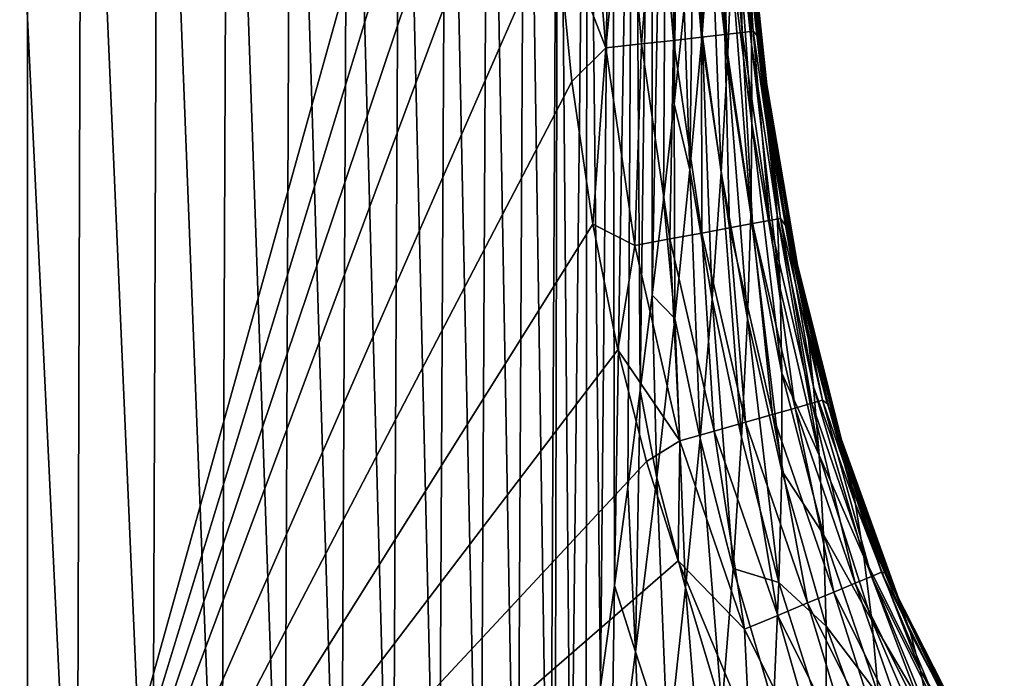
# Model space of a CAD drawing. Header units: metres. Extents: x -82 to 113, y -109 to 109.
# Tile 140 of 256: x 3.84 to 9.03, y 27.56 to 31.03. Entities that reach past the tile are written whole.
import ezdxf

# ---------------------------------------------------------------- set-up
doc = ezdxf.new("R2010")
doc.units = ezdxf.units.M
doc.layers.add('solid_20_382_013_XXX', color=7, linetype='CONTINUOUS')

msp = doc.modelspace()

# ---------------------------------------------------------------- linework, layer by layer
at = {"layer": 'solid_20_382_013_XXX'}
for points in [[(-0.006124, 25.504524, -23.097733), (3.885425, 37.782703, -23.08301), (-4.679865, 36.225193, -23.07823)], [(-0.006124, 25.504524, -23.097733), (2.795339, 25.35104, -23.102528), (3.885425, 37.782703, -23.08301)], [(2.795339, 25.35104, -23.102528), (3.88515, 25.207615, -23.105017), (3.885425, 37.782703, -23.08301)], [(3.885425, 37.782703, -23.08301), (3.88515, 25.207615, -23.105017), (6.5867, 34.90036, -23.09642)], [(3.88515, 25.207615, -23.105017), (6.587872, 34.05262, -23.098219), (6.5867, 34.90036, -23.09642)], [(4.144843, 25.614161, -60.748058), (3.710224, 25.614161, -60.924236), (3.73423, 34.15506, -60.65937)], [(4.144843, 25.614161, -60.748058), (3.73423, 34.15506, -60.65937), (4.172615, 34.15506, -60.46339)], [(4.542747, 25.614161, -60.537346), (4.144843, 25.614161, -60.748058), (4.172615, 34.15506, -60.46339)], [(4.542747, 25.614161, -60.537346), (4.172615, 34.15506, -60.46339), (4.574243, 34.15506, -60.230972)], [(4.905988, 25.614161, -60.28838), (4.542747, 25.614161, -60.537346), (4.574243, 34.15506, -60.230972)], [(4.905988, 25.614161, -60.28838), (4.574243, 34.15506, -60.230972), (4.940951, 34.15506, -59.958431)], [(5.23657, 25.614161, -59.997303), (4.905988, 25.614161, -60.28838), (4.940951, 34.15506, -59.958431)], [(5.23657, 25.614161, -59.997303), (4.940951, 34.15506, -59.958431), (5.274556, 34.15506, -59.641834)], [(5.536341, 25.614161, -59.65971), (5.23657, 25.614161, -59.997303), (5.274556, 34.15506, -59.641834)], [(5.536341, 25.614161, -59.65971), (5.274556, 34.15506, -59.641834), (5.57684, 34.15506, -59.276821)], [(5.807107, 25.614161, -59.271069), (5.536341, 25.614161, -59.65971), (5.57684, 34.15506, -59.276821)], [(5.807107, 25.614161, -59.271069), (5.57684, 34.15506, -59.276821), (5.849581, 34.15506, -58.858978)], [(6.050679, 25.614161, -58.826847), (5.807107, 25.614161, -59.271069), (5.849581, 34.15506, -58.858978)], [(6.050679, 25.614161, -58.826847), (5.849581, 34.15506, -58.858978), (6.094555, 34.15506, -58.383892)], [(6.268863, 25.614161, -58.32251), (6.050679, 25.614161, -58.826847), (6.094555, 34.15506, -58.383892)], [(6.268863, 25.614161, -58.32251), (6.094555, 34.15506, -58.383892), (6.313541, 34.15506, -57.847157)], [(6.46347, 25.614161, -57.753525), (6.268863, 25.614161, -58.32251), (6.313541, 34.15506, -57.847157)], [(6.46347, 25.614161, -57.753525), (6.313541, 34.15506, -57.847157), (6.508314, 34.15506, -57.24435)], [(6.636079, 25.618275, -57.1157), (6.46347, 25.614161, -57.753525), (6.508314, 34.15506, -57.24435)], [(6.636079, 25.618275, -57.1157), (6.508314, 34.15506, -57.24435), (6.680565, 34.15506, -56.570881)], [(6.661787, 25.801384, -57.000156), (6.636079, 25.618275, -57.1157), (6.680565, 34.15506, -56.570881)], [(6.746239, 26.400005, -56.589596), (6.661787, 25.801384, -57.000156), (6.680565, 34.15506, -56.570881)], [(6.746239, 26.400005, -56.589596), (6.680565, 34.15506, -56.570881), (6.831894, 34.15506, -55.821972)], [(6.826783, 26.970623, -56.146313), (6.746239, 26.400005, -56.589596), (6.831894, 34.15506, -55.821972)], [(6.903589, 27.519598, -55.66563), (6.826783, 26.970623, -56.146313), (6.831894, 34.15506, -55.821972)], [(6.903589, 27.519598, -55.66563), (6.831894, 34.15506, -55.821972), (6.963897, 34.15506, -54.992825)], [(6.976722, 28.051819, -55.142506), (6.903589, 27.519598, -55.66563), (6.963897, 34.15506, -54.992825)], [(6.976722, 28.051819, -55.142506), (6.963897, 34.15506, -54.992825), (7.078171, 34.15506, -54.078648)], [(7.046142, 28.570446, -54.571701), (6.976722, 28.051819, -55.142506), (7.078171, 34.15506, -54.078648)], [(7.111983, 29.078094, -53.94532), (7.046142, 28.570446, -54.571701), (7.078171, 34.15506, -54.078648)], [(7.111983, 29.078094, -53.94532), (7.078171, 34.15506, -54.078648), (7.17631, 34.15506, -53.074654)], [(7.174659, 29.579849, -53.24976), (7.111983, 29.078094, -53.94532), (7.17631, 34.15506, -53.074654)], [(7.174659, 29.579849, -53.24976), (7.17631, 34.15506, -53.074654), (7.259895, 34.15506, -51.976044)], [(7.234523, 30.082504, -52.466282), (7.174659, 29.579849, -53.24976), (7.259895, 34.15506, -51.976044)], [(7.291135, 30.588383, -51.580013), (7.234523, 30.082504, -52.466282), (7.259895, 34.15506, -51.976044)], [(7.291135, 30.588383, -51.580013), (7.259895, 34.15506, -51.976044), (7.330337, 34.15506, -50.778004)], [(7.343245, 31.091337, -50.588528), (7.291135, 30.588383, -51.580013), (7.330337, 34.15506, -50.778004)], [(3.88515, 25.207615, -23.105017), (6.595868, 33.263054, -23.099834), (6.587872, 34.05262, -23.098219)], [(3.88515, 25.207615, -23.105017), (6.614882, 32.53772, -23.10129), (6.595868, 33.263054, -23.099834)], [(3.88515, 25.207615, -23.105017), (6.667958, 31.561338, -23.103231), (6.614882, 32.53772, -23.10129)], [(7.606771, 31.779543, -43.032406), (7.613354, 32.157627, -40.758755), (7.698572, 30.900595, -42.770943)], [(7.613354, 32.157627, -40.758755), (7.691919, 31.248657, -40.526772), (7.698572, 30.900595, -42.770943)], [(7.486337, 31.585121, -47.327221), (7.521873, 32.138874, -45.395931), (7.571618, 30.815737, -47.028908)], [(7.521873, 32.138874, -45.395931), (7.59341, 31.330063, -45.121601), (7.571618, 30.815737, -47.028908)], [(7.437997, 30.954847, -49.102314), (7.390022, 31.584181, -49.48962), (7.430665, 32.054329, -48.293114)], [(7.437997, 30.954847, -49.102314), (7.430665, 32.054329, -48.293114), (7.486337, 31.585121, -47.327221)], [(7.20254, 31.939682, -23.27286), (7.03226, 31.929335, -23.180534), (7.118239, 30.902758, -23.182634)], [(7.287749, 30.92178, -23.274979), (7.20254, 31.939682, -23.27286), (7.118239, 30.902758, -23.182634)], [(7.350839, 31.948776, -23.395315), (7.20254, 31.939682, -23.27286), (7.287749, 30.92178, -23.274979)], [(7.435369, 30.938429, -23.397463), (7.350839, 31.948776, -23.395315), (7.287749, 30.92178, -23.274979)], [(7.473111, 31.956369, -23.543831), (7.350839, 31.948776, -23.395315), (7.435369, 30.938429, -23.397463)], [(7.557067, 30.952251, -23.546013), (7.473111, 31.956369, -23.543831), (7.435369, 30.938429, -23.397463)], [(7.565309, 31.962212, -23.714342), (7.473111, 31.956369, -23.543831), (7.557067, 30.952251, -23.546013)], [(7.648814, 30.96279, -23.716562), (7.565309, 31.962212, -23.714342), (7.557067, 30.952251, -23.546013)], [(7.648814, 30.96279, -23.716562), (7.623383, 31.966051, -23.902781), (7.565309, 31.962212, -23.714342)], [(7.623383, 31.966051, -23.902781), (7.706578, 30.969587, -23.905039), (7.646765, 31.909958, -24.102987)], [(7.648814, 30.96279, -23.716562), (7.706578, 30.969587, -23.905039), (7.623383, 31.966051, -23.902781)], [(7.643699, 31.964266, -27.240259), (7.72687, 30.968643, -27.187962), (7.734638, 30.934038, -30.100981)], [(7.643699, 31.964266, -27.240259), (7.646765, 31.909958, -24.102987), (7.72687, 30.968643, -27.187962)], [(7.648744, 31.92428, -30.197702), (7.643699, 31.964266, -27.240259), (7.734638, 30.934038, -30.100981)], [(6.930867, 30.881823, -23.1245), (6.844049, 31.917986, -23.12241), (6.667958, 31.561338, -23.103231)], [(7.03226, 31.929335, -23.180534), (6.844049, 31.917986, -23.12241), (6.930867, 30.881823, -23.1245)], [(7.118239, 30.902758, -23.182634), (7.03226, 31.929335, -23.180534), (6.930867, 30.881823, -23.1245)], [(7.646765, 31.909958, -24.102987), (7.729578, 30.94327, -24.105225), (7.72687, 30.968643, -27.187962)], [(7.706578, 30.969587, -23.905039), (7.729578, 30.94327, -24.105225), (7.646765, 31.909958, -24.102987)], [(7.648744, 31.92428, -30.197702), (7.734638, 30.934038, -30.100981), (7.749075, 30.866327, -32.828735)], [(7.657807, 31.847128, -32.963036), (7.648744, 31.92428, -30.197702), (7.749075, 30.866327, -32.828735)], [(7.657807, 31.847128, -32.963036), (7.749075, 30.866327, -32.828735), (7.76844, 30.751392, -35.414799)], [(7.669351, 31.718296, -35.585091), (7.657807, 31.847128, -32.963036), (7.76844, 30.751392, -35.414799)], [(7.59341, 31.330063, -45.121601), (7.606771, 31.779543, -43.032406), (7.699772, 30.484417, -44.834679)], [(7.606771, 31.779543, -43.032406), (7.698572, 30.900595, -42.770943), (7.699772, 30.484417, -44.834679)], [(7.669351, 31.718296, -35.585091), (7.76844, 30.751392, -35.414799), (7.790504, 30.572643, -37.90929)], [(7.681452, 31.520912, -38.116043), (7.669351, 31.718296, -35.585091), (7.790504, 30.572643, -37.90929)], [(7.373976, 30.241081, -50.743584), (7.343245, 31.091337, -50.588528), (7.390022, 31.584181, -49.48962)], [(7.373976, 30.241081, -50.743584), (7.390022, 31.584181, -49.48962), (7.437997, 30.954847, -49.102314)], [(7.437997, 30.954847, -49.102314), (7.486337, 31.585121, -47.327221), (7.538102, 30.227829, -48.782215)], [(7.486337, 31.585121, -47.327221), (7.571618, 30.815737, -47.028908), (7.538102, 30.227829, -48.782215)], [(3.88515, 25.207615, -23.105017), (6.751319, 30.705683, -23.104956), (6.667958, 31.561338, -23.103231)], [(6.930867, 30.881823, -23.1245), (6.667958, 31.561338, -23.103231), (6.751319, 30.705683, -23.104956)], [(7.681452, 31.520912, -38.116043), (7.790504, 30.572643, -37.90929), (7.812802, 30.323431, -40.286186)], [(7.691919, 31.248657, -40.526772), (7.681452, 31.520912, -38.116043), (7.812802, 30.323431, -40.286186)], [(7.571618, 30.815737, -47.028908), (7.59341, 31.330063, -45.121601), (7.693608, 30.006071, -46.720177)], [(7.59341, 31.330063, -45.121601), (7.699772, 30.484417, -44.834679), (7.693608, 30.006071, -46.720177)], [(7.691919, 31.248657, -40.526772), (7.812802, 30.323431, -40.286186), (7.83284, 30.002323, -42.501633)], [(7.698572, 30.900595, -42.770943), (7.691919, 31.248657, -40.526772), (7.83284, 30.002323, -42.501633)], [(7.373976, 30.241081, -50.743584), (7.291135, 30.588383, -51.580013), (7.343245, 31.091337, -50.588528)], [(7.373976, 30.241081, -50.743584), (7.437997, 30.954847, -49.102314), (7.49, 29.559677, -50.403454)], [(7.557067, 30.952251, -23.546013), (7.435369, 30.938429, -23.397463), (7.582287, 29.934437, -23.399731)], [(7.437997, 30.954847, -49.102314), (7.538102, 30.227829, -48.782215), (7.49, 29.559677, -50.403454)], [(7.648814, 30.96279, -23.716562), (7.557067, 30.952251, -23.546013), (7.702694, 29.956905, -23.54833)], [(7.702694, 29.956905, -23.54833), (7.557067, 30.952251, -23.546013), (7.582287, 29.934437, -23.399731)], [(7.793441, 29.973965, -23.718935), (7.706578, 30.969587, -23.905039), (7.648814, 30.96279, -23.716562)], [(7.793441, 29.973965, -23.718935), (7.648814, 30.96279, -23.716562), (7.702694, 29.956905, -23.54833)], [(7.706578, 30.969587, -23.905039), (7.850538, 29.984873, -23.907469), (7.729578, 30.94327, -24.105225)], [(7.793441, 29.973965, -23.718935), (7.850538, 29.984873, -23.907469), (7.706578, 30.969587, -23.905039)], [(7.72687, 30.968643, -27.187962), (7.870786, 29.983126, -27.133163), (7.881096, 29.951639, -29.99988)], [(7.72687, 30.968643, -27.187962), (7.729578, 30.94327, -24.105225), (7.870786, 29.983126, -27.133163)], [(7.734638, 30.934038, -30.100981), (7.72687, 30.968643, -27.187962), (7.881096, 29.951639, -29.99988)], [(7.118239, 30.902758, -23.182634), (6.930867, 30.881823, -23.1245), (7.083008, 29.842001, -23.126686)], [(7.268454, 29.876242, -23.184834), (7.118239, 30.902758, -23.182634), (7.083008, 29.842001, -23.126686)], [(7.287749, 30.92178, -23.274979), (7.118239, 30.902758, -23.182634), (7.268454, 29.876242, -23.184834)], [(7.43621, 29.907301, -23.277206), (7.287749, 30.92178, -23.274979), (7.268454, 29.876242, -23.184834)], [(7.435369, 30.938429, -23.397463), (7.287749, 30.92178, -23.274979), (7.43621, 29.907301, -23.277206)], [(7.582287, 29.934437, -23.399731), (7.435369, 30.938429, -23.397463), (7.43621, 29.907301, -23.277206)], [(7.698572, 30.900595, -42.770943), (7.83284, 30.002323, -42.501633), (7.848657, 29.616171, -44.54179)], [(7.699772, 30.484417, -44.834679), (7.698572, 30.900595, -42.770943), (7.848657, 29.616171, -44.54179)], [(7.729578, 30.94327, -24.105225), (7.752987, 30.747355, -24.1057), (7.870786, 29.983126, -27.133163)], [(7.850538, 29.984873, -23.907469), (7.752987, 30.747355, -24.1057), (7.729578, 30.94327, -24.105225)], [(7.734638, 30.934038, -30.100981), (7.881096, 29.951639, -29.99988), (7.900611, 29.890839, -32.689098)], [(7.749075, 30.866327, -32.828735), (7.734638, 30.934038, -30.100981), (7.900611, 29.890839, -32.689098)], [(6.930867, 30.881823, -23.1245), (6.751319, 30.705683, -23.104956), (6.861713, 29.954512, -23.106518)], [(7.083008, 29.842001, -23.126686), (6.930867, 30.881823, -23.1245), (6.861713, 29.954512, -23.106518)], [(7.749075, 30.866327, -32.828735), (7.900611, 29.890839, -32.689098), (7.92739, 29.787048, -35.238873)], [(7.76844, 30.751392, -35.414799), (7.749075, 30.866327, -32.828735), (7.92739, 29.787048, -35.238873)], [(7.538102, 30.227829, -48.782215), (7.571618, 30.815737, -47.028908), (7.676575, 29.456905, -48.45443)], [(7.571618, 30.815737, -47.028908), (7.693608, 30.006071, -46.720177), (7.676575, 29.456905, -48.45443)], [(7.752987, 30.747355, -24.1057), (7.878029, 29.945892, -24.107759), (7.870786, 29.983126, -27.133163)], [(7.850538, 29.984873, -23.907469), (7.878029, 29.945892, -24.107759), (7.752987, 30.747355, -24.1057)], [(7.76844, 30.751392, -35.414799), (7.92739, 29.787048, -35.238873), (7.958884, 29.624075, -37.69685)], [(7.790504, 30.572643, -37.90929), (7.76844, 30.751392, -35.414799), (7.958884, 29.624075, -37.69685)], [(3.88515, 25.207615, -23.105017), (6.861713, 29.954512, -23.106518), (6.751319, 30.705683, -23.104956)], [(7.294312, 29.458387, -52.226494), (7.234523, 30.082504, -52.466282), (7.291135, 30.588383, -51.580013)], [(7.294312, 29.458387, -52.226494), (7.291135, 30.588383, -51.580013), (7.373976, 30.241081, -50.743584)], [(7.790504, 30.572643, -37.90929), (7.958884, 29.624075, -37.69685), (7.992333, 29.394979, -40.040272)], [(7.812802, 30.323431, -40.286186), (7.790504, 30.572643, -37.90929), (7.992333, 29.394979, -40.040272)], [(7.693608, 30.006071, -46.720177), (7.699772, 30.484417, -44.834679), (7.857985, 29.170202, -46.408386)], [(7.699772, 30.484417, -44.834679), (7.848657, 29.616171, -44.54179), (7.857985, 29.170202, -46.408386)], [(7.812802, 30.323431, -40.286186), (7.992333, 29.394979, -40.040272), (8.024899, 29.097784, -42.22818)], [(7.83284, 30.002323, -42.501633), (7.812802, 30.323431, -40.286186), (8.024899, 29.097784, -42.22818)], [(7.294312, 29.458387, -52.226494), (7.373976, 30.241081, -50.743584), (7.427342, 28.826132, -51.868217)], [(7.373976, 30.241081, -50.743584), (7.49, 29.559677, -50.403454), (7.427342, 28.826132, -51.868217)], [(7.49, 29.559677, -50.403454), (7.538102, 30.227829, -48.782215), (7.64566, 28.83061, -50.058521)], [(7.538102, 30.227829, -48.782215), (7.676575, 29.456905, -48.45443), (7.64566, 28.83061, -50.058521)], [(7.294312, 29.458387, -52.226494), (7.174659, 29.579849, -53.24976), (7.234523, 30.082504, -52.466282)], [(7.676575, 29.456905, -48.45443), (7.693608, 30.006071, -46.720177), (7.856991, 28.655937, -48.12701)], [(7.693608, 30.006071, -46.720177), (7.857985, 29.170202, -46.408386), (7.856991, 28.655937, -48.12701)], [(7.793441, 29.973965, -23.718935), (7.702694, 29.956905, -23.54833), (7.927081, 28.986061, -23.550844)], [(8.015874, 29.011576, -23.721523), (7.850538, 29.984873, -23.907469), (7.793441, 29.973965, -23.718935)], [(8.015874, 29.011576, -23.721523), (7.793441, 29.973965, -23.718935), (7.927081, 28.986061, -23.550844)], [(7.83284, 30.002323, -42.501633), (8.024899, 29.097784, -42.22818), (8.054244, 28.738348, -44.246941)], [(7.848657, 29.616171, -44.54179), (7.83284, 30.002323, -42.501633), (8.054244, 28.738348, -44.246941)], [(7.850538, 29.984873, -23.907469), (8.071693, 29.027807, -23.910135), (7.878029, 29.945892, -24.107759)], [(8.015874, 29.011576, -23.721523), (8.071693, 29.027807, -23.910135), (7.850538, 29.984873, -23.907469)], [(7.870786, 29.983126, -27.133163), (8.092156, 29.024067, -27.076571), (8.104965, 28.99369, -29.895599)], [(7.870786, 29.983126, -27.133163), (7.878029, 29.945892, -24.107759), (8.092156, 29.024067, -27.076571)], [(7.881096, 29.951639, -29.99988), (7.870786, 29.983126, -27.133163), (8.104965, 28.99369, -29.895599)], [(3.88515, 25.207615, -23.105017), (6.994559, 29.292158, -23.107956), (6.861713, 29.954512, -23.106518)], [(7.083008, 29.842001, -23.126686), (6.861713, 29.954512, -23.106518), (6.994559, 29.292158, -23.107956)], [(7.582287, 29.934437, -23.399731), (7.43621, 29.907301, -23.277206), (7.666205, 28.911646, -23.279598)], [(7.702694, 29.956905, -23.54833), (7.582287, 29.934437, -23.399731), (7.809221, 28.952379, -23.402176)], [(7.809221, 28.952379, -23.402176), (7.582287, 29.934437, -23.399731), (7.666205, 28.911646, -23.279598)], [(7.927081, 28.986061, -23.550844), (7.702694, 29.956905, -23.54833), (7.809221, 28.952379, -23.402176)], [(7.878029, 29.945892, -24.107759), (7.996094, 29.395189, -24.109303), (8.092156, 29.024067, -27.076571)], [(8.071693, 29.027807, -23.910135), (7.996094, 29.395189, -24.109303), (7.878029, 29.945892, -24.107759)], [(7.881096, 29.951639, -29.99988), (8.104965, 28.99369, -29.895599), (8.129215, 28.93746, -32.5457)], [(7.900611, 29.890839, -32.689098), (7.881096, 29.951639, -29.99988), (8.129215, 28.93746, -32.5457)], [(7.268454, 29.876242, -23.184834), (7.083008, 29.842001, -23.126686), (7.320336, 28.813482, -23.129023)], [(7.43621, 29.907301, -23.277206), (7.268454, 29.876242, -23.184834), (7.50194, 28.864975, -23.187187)], [(7.50194, 28.864975, -23.187187), (7.268454, 29.876242, -23.184834), (7.320336, 28.813482, -23.129023)], [(7.666205, 28.911646, -23.279598), (7.43621, 29.907301, -23.277206), (7.50194, 28.864975, -23.187187)], [(7.900611, 29.890839, -32.689098), (8.129215, 28.93746, -32.5457), (8.162784, 28.842165, -35.059212)], [(7.92739, 29.787048, -35.238873), (7.900611, 29.890839, -32.689098), (8.162784, 28.842165, -35.059212)], [(7.320336, 28.813482, -23.129023), (7.083008, 29.842001, -23.126686), (6.994559, 29.292158, -23.107956)], [(7.92739, 29.787048, -35.238873), (8.162784, 28.842165, -35.059212), (8.202799, 28.69212, -37.48098)], [(7.958884, 29.624075, -37.69685), (7.92739, 29.787048, -35.238873), (8.202799, 28.69212, -37.48098)], [(7.857985, 29.170202, -46.408386), (7.848657, 29.616171, -44.54179), (8.054244, 28.738348, -44.246941)], [(7.958884, 29.624075, -37.69685), (8.202799, 28.69212, -37.48098), (8.246202, 28.480129, -39.791615)], [(7.992333, 29.394979, -40.040272), (7.958884, 29.624075, -37.69685), (8.246202, 28.480129, -39.791615)], [(7.199251, 28.618849, -53.527073), (7.111983, 29.078094, -53.94532), (7.174659, 29.579849, -53.24976)], [(7.199251, 28.618849, -53.527073), (7.174659, 29.579849, -53.24976), (7.294312, 29.458387, -52.226494)], [(7.427342, 28.826132, -51.868217), (7.49, 29.559677, -50.403454), (7.60069, 28.142134, -51.508453)], [(7.49, 29.559677, -50.403454), (7.64566, 28.83061, -50.058521), (7.60069, 28.142134, -51.508453)], [(7.199251, 28.618849, -53.527073), (7.294312, 29.458387, -52.226494), (7.350364, 28.039354, -53.153042)], [(7.294312, 29.458387, -52.226494), (7.427342, 28.826132, -51.868217), (7.350364, 28.039354, -53.153042)], [(7.64566, 28.83061, -50.058521), (7.676575, 29.456905, -48.45443), (7.842391, 28.067463, -49.717525)], [(7.676575, 29.456905, -48.45443), (7.856991, 28.655937, -48.12701), (7.842391, 28.067463, -49.717525)], [(8.024899, 29.097784, -42.22818), (7.992333, 29.394979, -40.040272), (8.246202, 28.480129, -39.791615)], [(7.996094, 29.395189, -24.109303), (8.09794, 29.0079, -24.11047), (8.092156, 29.024067, -27.076571)], [(8.071693, 29.027807, -23.910135), (8.09794, 29.0079, -24.11047), (7.996094, 29.395189, -24.109303)], [(3.88515, 25.207615, -23.105017), (7.145717, 28.70579, -23.109304), (6.994559, 29.292158, -23.107956)], [(7.320336, 28.813482, -23.129023), (6.994559, 29.292158, -23.107956), (7.145717, 28.70579, -23.109304)], [(7.856991, 28.655937, -48.12701), (7.857985, 29.170202, -46.408386), (8.077681, 28.321085, -46.097736)], [(7.857985, 29.170202, -46.408386), (8.054244, 28.738348, -44.246941), (8.077681, 28.321085, -46.097736)], [(8.024899, 29.097784, -42.22818), (8.246202, 28.480129, -39.791615), (8.289791, 28.203632, -41.953388)], [(8.054244, 28.738348, -44.246941), (8.024899, 29.097784, -42.22818), (8.289791, 28.203632, -41.953388)], [(7.086899, 27.703152, -54.670498), (7.046142, 28.570446, -54.571701), (7.111983, 29.078094, -53.94532)], [(7.086899, 27.703152, -54.670498), (7.111983, 29.078094, -53.94532), (7.199251, 28.618849, -53.527073)], [(7.927081, 28.986061, -23.550844), (7.809221, 28.952379, -23.402176), (8.130859, 28.017704, -23.404856)], [(8.015874, 29.011576, -23.721523), (7.927081, 28.986061, -23.550844), (8.243967, 28.064917, -23.55361)], [(8.243967, 28.064917, -23.55361), (7.927081, 28.986061, -23.550844), (8.130859, 28.017704, -23.404856)], [(8.329137, 28.100628, -23.724382), (8.071693, 29.027807, -23.910135), (8.015874, 29.011576, -23.721523)], [(8.329137, 28.100628, -23.724382), (8.015874, 29.011576, -23.721523), (8.243967, 28.064917, -23.55361)], [(8.071693, 29.027807, -23.910135), (8.382615, 28.123274, -23.913094), (8.09794, 29.0079, -24.11047)], [(8.329137, 28.100628, -23.724382), (8.382615, 28.123274, -23.913094), (8.071693, 29.027807, -23.910135)], [(8.092156, 29.024067, -27.076571), (8.403898, 28.116829, -27.018856), (8.419501, 28.085833, -29.789242)], [(8.092156, 29.024067, -27.076571), (8.09794, 29.0079, -24.11047), (8.403898, 28.116829, -27.018856)], [(8.104965, 28.99369, -29.895599), (8.092156, 29.024067, -27.076571), (8.419501, 28.085833, -29.789242)], [(8.09794, 29.0079, -24.11047), (8.312284, 28.355373, -24.112633), (8.403898, 28.116829, -27.018856)], [(8.382615, 28.123274, -23.913094), (8.312284, 28.355373, -24.112633), (8.09794, 29.0079, -24.11047)], [(8.104965, 28.99369, -29.895599), (8.419501, 28.085833, -29.789242), (8.448355, 28.031956, -32.399906)], [(8.129215, 28.93746, -32.5457), (8.104965, 28.99369, -29.895599), (8.448355, 28.031956, -32.399906)], [(7.809221, 28.952379, -23.402176), (7.666205, 28.911646, -23.279598), (7.99357, 27.960556, -23.282207)], [(8.130859, 28.017704, -23.404856), (7.809221, 28.952379, -23.402176), (7.99357, 27.960556, -23.282207)], [(8.129215, 28.93746, -32.5457), (8.448355, 28.031956, -32.399906), (8.488176, 27.942492, -34.877373)], [(8.162784, 28.842165, -35.059212), (8.129215, 28.93746, -32.5457), (8.488176, 27.942492, -34.877373)], [(7.666205, 28.911646, -23.279598), (7.50194, 28.864975, -23.187187), (7.835852, 27.895035, -23.189749)], [(7.99357, 27.960556, -23.282207), (7.666205, 28.911646, -23.279598), (7.835852, 27.895035, -23.189749)], [(7.50194, 28.864975, -23.187187), (7.320336, 28.813482, -23.129023), (7.661461, 27.822706, -23.131563)], [(7.350364, 28.039354, -53.153042), (7.427342, 28.826132, -51.868217), (7.541708, 27.403595, -52.781342)], [(7.427342, 28.826132, -51.868217), (7.60069, 28.142134, -51.508453), (7.541708, 27.403595, -52.781342)], [(7.835852, 27.895035, -23.189749), (7.50194, 28.864975, -23.187187), (7.661461, 27.822706, -23.131563)], [(7.60069, 28.142134, -51.508453), (7.64566, 28.83061, -50.058521), (7.842391, 28.067463, -49.717525)], [(8.162784, 28.842165, -35.059212), (8.488176, 27.942492, -34.877373), (8.535778, 27.802349, -37.263424)], [(8.202799, 28.69212, -37.48098), (8.162784, 28.842165, -35.059212), (8.535778, 27.802349, -37.263424)], [(7.320336, 28.813482, -23.129023), (7.145717, 28.70579, -23.109304), (7.312427, 28.182375, -23.110588)], [(7.661461, 27.822706, -23.131563), (7.320336, 28.813482, -23.129023), (7.312427, 28.182375, -23.110588)], [(8.054244, 28.738348, -44.246941), (8.289791, 28.203632, -41.953388), (8.330823, 27.867373, -43.953011)], [(8.077681, 28.321085, -46.097736), (8.054244, 28.738348, -44.246941), (8.330823, 27.867373, -43.953011)], [(3.88515, 25.207615, -23.105017), (7.312427, 28.182375, -23.110588), (7.145717, 28.70579, -23.109304)], [(8.246202, 28.480129, -39.791615), (8.202799, 28.69212, -37.48098), (8.535778, 27.802349, -37.263424)], [(7.086899, 27.703152, -54.670498), (7.199251, 28.618849, -53.527073), (7.256889, 27.179203, -54.285275)], [(7.199251, 28.618849, -53.527073), (7.350364, 28.039354, -53.153042), (7.256889, 27.179203, -54.285275)], [(7.842391, 28.067463, -49.717525), (7.856991, 28.655937, -48.12701), (8.090952, 27.837757, -47.804295)], [(7.856991, 28.655937, -48.12701), (8.077681, 28.321085, -46.097736), (8.090952, 27.837757, -47.804295)], [(7.086899, 27.703152, -54.670498), (6.976722, 28.051819, -55.142506), (7.046142, 28.570446, -54.571701)], [(8.246202, 28.480129, -39.791615), (8.535778, 27.802349, -37.263424), (8.587805, 27.604116, -39.542088)], [(8.289791, 28.203632, -41.953388), (8.246202, 28.480129, -39.791615), (8.587805, 27.604116, -39.542088)], [(8.077681, 28.321085, -46.097736), (8.330823, 27.867373, -43.953011), (8.366138, 27.474869, -45.791065)], [(8.090952, 27.837757, -47.804295), (8.077681, 28.321085, -46.097736), (8.366138, 27.474869, -45.791065)], [(8.312284, 28.355373, -24.112633), (8.406692, 28.116732, -24.113501), (8.403898, 28.116829, -27.018856)], [(8.382615, 28.123274, -23.913094), (8.406692, 28.116732, -24.113501), (8.312284, 28.355373, -24.112633)], [(8.289791, 28.203632, -41.953388), (8.587805, 27.604116, -39.542088), (8.640683, 27.344631, -41.679127)], [(8.330823, 27.867373, -43.953011), (8.289791, 28.203632, -41.953388), (8.640683, 27.344631, -41.679127)], [(3.88515, 25.207615, -23.105017), (7.687768, 27.282621, -23.113043), (7.312427, 28.182375, -23.110588)], [(7.661461, 27.822706, -23.131563), (7.312427, 28.182375, -23.110588), (7.687768, 27.282621, -23.113043)], [(7.541708, 27.403595, -52.781342), (7.60069, 28.142134, -51.508453), (7.813653, 27.419643, -51.156544)], [(7.60069, 28.142134, -51.508453), (7.842391, 28.067463, -49.717525), (7.813653, 27.419643, -51.156544)], [(8.329137, 28.100628, -23.724382), (8.243967, 28.064917, -23.55361), (8.665262, 27.218029, -23.556675)], [(8.744494, 27.265314, -23.727564), (8.382615, 28.123274, -23.913094), (8.329137, 28.100628, -23.724382)], [(8.744494, 27.265314, -23.727564), (8.329137, 28.100628, -23.724382), (8.665262, 27.218029, -23.556675)], [(8.382615, 28.123274, -23.913094), (8.794161, 27.295221, -23.916397), (8.406692, 28.116732, -24.113501)], [(8.744494, 27.265314, -23.727564), (8.794161, 27.295221, -23.916397), (8.382615, 28.123274, -23.913094)], [(8.403898, 28.116829, -27.018856), (8.817248, 27.285891, -26.960688), (8.836317, 27.252947, -29.68191)], [(8.403898, 28.116829, -27.018856), (8.406692, 28.116732, -24.113501), (8.817248, 27.285891, -26.960688)], [(8.419501, 28.085833, -29.789242), (8.403898, 28.116829, -27.018856), (8.836317, 27.252947, -29.68191)], [(8.406692, 28.116732, -24.113501), (8.687929, 27.523756, -24.115887), (8.817248, 27.285891, -26.960688)], [(8.794161, 27.295221, -23.916397), (8.687929, 27.523756, -24.115887), (8.406692, 28.116732, -24.113501)], [(6.955343, 26.68454, -55.688793), (6.903589, 27.519598, -55.66563), (6.976722, 28.051819, -55.142506)], [(6.955343, 26.68454, -55.688793), (6.976722, 28.051819, -55.142506), (7.086899, 27.703152, -54.670498)], [(7.813653, 27.419643, -51.156544), (7.842391, 28.067463, -49.717525), (8.090408, 27.282875, -49.38493)], [(7.842391, 28.067463, -49.717525), (8.090952, 27.837757, -47.804295), (8.090408, 27.282875, -49.38493)], [(8.243967, 28.064917, -23.55361), (8.130859, 28.017704, -23.404856), (8.559964, 27.155441, -23.40782)], [(8.665262, 27.218029, -23.556675), (8.243967, 28.064917, -23.55361), (8.559964, 27.155441, -23.40782)], [(8.419501, 28.085833, -29.789242), (8.836317, 27.252947, -29.68191), (8.869883, 27.199457, -32.25309)], [(8.448355, 28.031956, -32.399906), (8.419501, 28.085833, -29.789242), (8.869883, 27.199457, -32.25309)], [(7.256889, 27.179203, -54.285275), (7.350364, 28.039354, -53.153042), (7.465984, 26.594358, -53.906307)], [(7.350364, 28.039354, -53.153042), (7.541708, 27.403595, -52.781342), (7.465984, 26.594358, -53.906307)], [(8.130859, 28.017704, -23.404856), (7.99357, 27.960556, -23.282207), (8.432101, 27.079632, -23.285089)], [(8.559964, 27.155441, -23.40782), (8.130859, 28.017704, -23.404856), (8.432101, 27.079632, -23.285089)], [(8.448355, 28.031956, -32.399906), (8.869883, 27.199457, -32.25309), (8.91553, 27.113245, -34.694935)], [(8.488176, 27.942492, -34.877373), (8.448355, 28.031956, -32.399906), (8.91553, 27.113245, -34.694935)], [(7.99357, 27.960556, -23.282207), (7.835852, 27.895035, -23.189749), (8.285172, 26.992674, -23.192575)], [(8.432101, 27.079632, -23.285089), (7.99357, 27.960556, -23.282207), (8.285172, 26.992674, -23.192575)], [(7.835852, 27.895035, -23.189749), (7.661461, 27.822706, -23.131563), (8.122676, 26.896648, -23.134371)], [(8.285172, 26.992674, -23.192575), (7.835852, 27.895035, -23.189749), (8.122676, 26.896648, -23.134371)], [(8.488176, 27.942492, -34.877373), (8.91553, 27.113245, -34.694935), (8.969773, 26.979889, -37.045952)], [(8.535778, 27.802349, -37.263424), (8.488176, 27.942492, -34.877373), (8.969773, 26.979889, -37.045952)], [(8.330823, 27.867373, -43.953011), (8.640683, 27.344631, -41.679127), (8.691248, 27.027426, -43.661728)], [(8.366138, 27.474869, -45.791065), (8.330823, 27.867373, -43.953011), (8.691248, 27.027426, -43.661728)], [(8.122676, 26.896648, -23.134371), (7.661461, 27.822706, -23.131563), (7.687768, 27.282621, -23.113043)], [(8.090408, 27.282875, -49.38493), (8.090952, 27.837757, -47.804295), (8.390986, 27.018177, -47.489017)], [(8.090952, 27.837757, -47.804295), (8.366138, 27.474869, -45.791065), (8.390986, 27.018177, -47.489017)], [(8.587805, 27.604116, -39.542088), (8.535778, 27.802349, -37.263424), (8.969773, 26.979889, -37.045952)], [(6.955343, 26.68454, -55.688793), (7.086899, 27.703152, -54.670498), (7.144211, 26.21681, -55.300495)], [(7.086899, 27.703152, -54.670498), (7.256889, 27.179203, -54.285275), (7.144211, 26.21681, -55.300495)], [(8.587805, 27.604116, -39.542088), (8.969773, 26.979889, -37.045952), (9.028976, 26.791821, -39.293598)], [(8.640683, 27.344631, -41.679127), (8.587805, 27.604116, -39.542088), (9.028976, 26.791821, -39.293598)]]:
    msp.add_3dface(points, dxfattribs=at)

doc.saveas('drawing.dxf')
